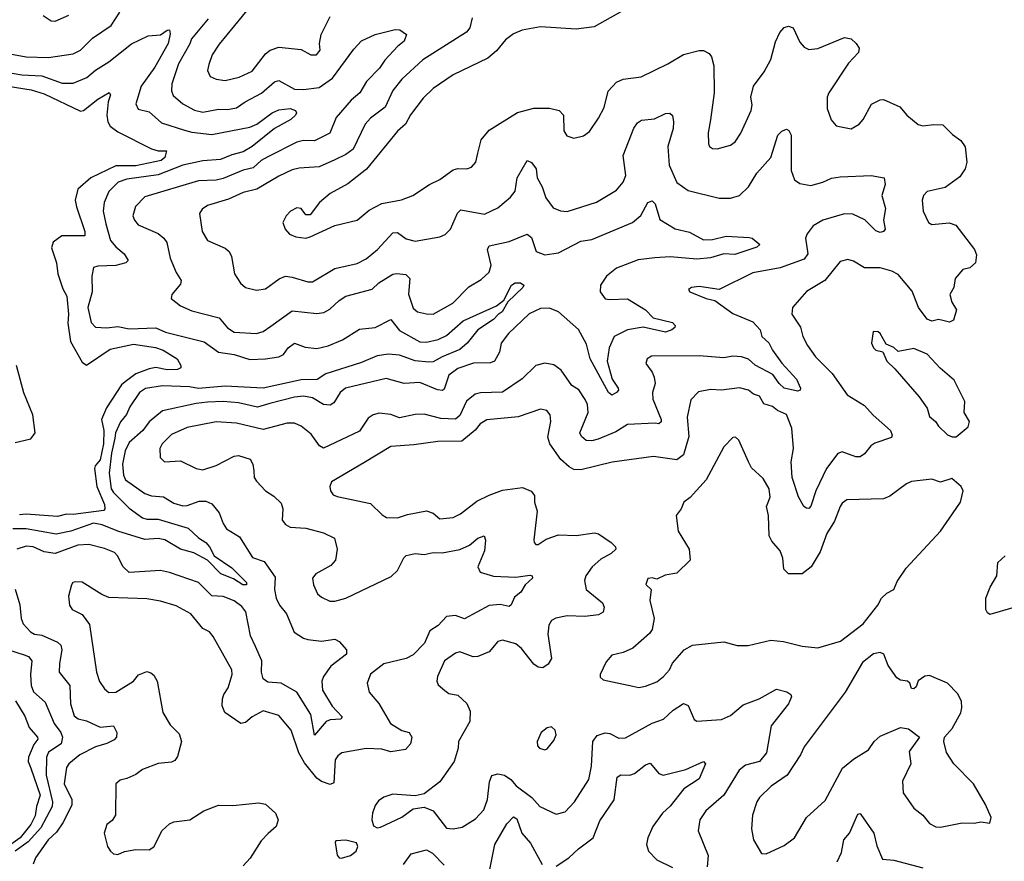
# Model space of a CAD drawing. Extents: x 1892934 to 2008621, y 567149 to 683290.
# Tile 115 of 256: x 1919486 to 1923890, y 636539 to 640302. Entities that reach past the tile are written whole.
import ezdxf

# ---------------------------------------------------------------- set-up
doc = ezdxf.new("R2010")
doc.units = 0

msp = doc.modelspace()

# ---------------------------------------------------------------- linework, layer by layer
at = {"layer": '0CON20XD'}
for points in [[(1919425, 640151.8), (1919515, 640135.3), (1919615, 640133.1), (1919725, 640148.7), (1919757.8, 640165), (1919811.7, 640218.3), (1919895, 640275.5), (1919933.9, 640335)], [(1920515, 640359.5), (1920377.8, 640192.2), (1920346.2, 640145), (1920331.7, 640101.7), (1920325.6, 640075), (1920338.1, 640048.1), (1920364.2, 640035.8), (1920405, 640029.1), (1920467.5, 640045), (1920525, 640072.1), (1920585, 640149.6), (1920605.8, 640165), (1920645, 640178.9), (1920745, 640168.5), (1920787.5, 640145), (1920812.5, 640145), (1920830, 640165), (1920826.7, 640195), (1920834.5, 640235), (1920875, 640315.5)], [(1922212.1, 640357.9), (1922055, 640269.1), (1921975, 640258.6), (1921815, 640269.6), (1921733.3, 640255), (1921695, 640238.5), (1921658.1, 640211.9), (1921618.1, 640161.9), (1921580.1, 640129.9), (1921425, 640055.5), (1921335.8, 639994.2), (1921289.9, 639950.1), (1921234.4, 639875.6), (1921211.8, 639835), (1921175, 639803.3), (1921036.9, 639633.1), (1920952.7, 639567.3), (1920874.2, 639525), (1920826, 639485), (1920785, 639430), (1920765, 639430), (1920745, 639457.5), (1920725, 639460), (1920697.5, 639445), (1920677.5, 639425), (1920663.3, 639395), (1920673.3, 639365), (1920692.7, 639342.7), (1920720.3, 639330.3), (1920765, 639325.7), (1920785, 639330.6), (1920895, 639381.4), (1920995, 639405.7), (1921049.4, 639450.6), (1921105, 639480), (1921193.5, 639496.5), (1921243.8, 639515), (1921318, 639565), (1921365, 639586.5), (1921425, 639630), (1921445, 639636.4), (1921485, 639634.4), (1921507.2, 639642.8), (1921525.5, 639664.5), (1921534.5, 639705), (1921550, 639765), (1921585, 639807.1), (1921713, 639887), (1921785, 639906.2), (1921855, 639906.4), (1921898.8, 639895), (1921917.5, 639875), (1921920, 639805), (1921933, 639783), (1921965, 639772), (1922007.9, 639782.1), (1922035, 639802), (1922075, 639861.2), (1922100.6, 639909.4), (1922118.5, 639981.5), (1922155, 640021.9), (1922185, 640035.5), (1922265, 640045.7), (1922385, 640104.4), (1922455, 640146.5), (1922525, 640164.4), (1922545, 640164.4), (1922569.8, 640149.8), (1922580.8, 640135), (1922590, 640095), (1922592, 639975), (1922576.2, 639853.8), (1922565.7, 639795.7), (1922566.1, 639746.1), (1922571.2, 639735), (1922585, 639726), (1922605, 639724.4), (1922665, 639740), (1922685.7, 639755), (1922711.4, 639795), (1922757.8, 639895), (1922761.7, 639921.7), (1922755.7, 639955.7), (1922768.2, 640005), (1922815, 640069.2), (1922846, 640124), (1922867, 640203), (1922885.6, 640244.4), (1922905, 640266), (1922925, 640272), (1922945.7, 640265.7), (1922975, 640201.4), (1922995, 640178.6), (1923015, 640168.9), (1923055, 640172.5), (1923175, 640222), (1923205, 640215.7), (1923227.5, 640195), (1923241.2, 640175), (1923238, 640155), (1923192.5, 640107.5), (1923104.3, 639975), (1923097.1, 639955), (1923096.9, 639905), (1923115, 639853.3), (1923137.3, 639827.3), (1923205, 639813.8), (1923241.2, 639835), (1923259.2, 639855), (1923295.8, 639924.2), (1923335, 639944), (1923350, 639945), (1923422.2, 639912.2), (1923454, 639875), (1923505, 639832.5), (1923525, 639827.1), (1923575, 639833.8), (1923615, 639831.2), (1923658.3, 639788.3), (1923695, 639762), (1923715, 639733.8), (1923721.5, 639665), (1923714.4, 639635), (1923691.2, 639598.8), (1923625, 639551.4), (1923545, 639533.3), (1923527.8, 639515), (1923521.8, 639495), (1923526.4, 639445), (1923551.4, 639395), (1923565, 639385.6), (1923643.2, 639393.2), (1923672.6, 639382.6), (1923756, 639275), (1923765, 639250), (1923761.2, 639215), (1923735, 639192.5), (1923704, 639185), (1923670, 639145), (1923663.6, 639105), (1923646.8, 639073.2), (1923655, 639039.2), (1923675.5, 639005), (1923662, 638958), (1923645, 638948.8), (1923615, 638957.5), (1923595, 638961.9), (1923565, 638954.6), (1923545, 638962.7), (1923505.4, 639015), (1923478.1, 639088.1), (1923415, 639162.7), (1923387.4, 639177.4), (1923335, 639191.8), (1923265, 639192.8), (1923215, 639222.5), (1923189.7, 639229.7), (1923155, 639220), (1923087.1, 639135), (1923005, 639086.7), (1922942, 639015), (1922940, 638985), (1922977.7, 638927.7), (1922989.1, 638885), (1923010, 638845), (1923044.7, 638794.7), (1923119.5, 638719.5), (1923186.9, 638625), (1923265, 638577.1), (1923303.9, 638533.9), (1923381.4, 638465), (1923388.6, 638445), (1923385.5, 638434.5), (1923311.1, 638408.9), (1923293.4, 638396.6), (1923265, 638360.8), (1923245, 638348.1), (1923225, 638347.8), (1923165, 638370), (1923145, 638362.2), (1923094.1, 638295), (1923047.5, 638195), (1923025, 638126.2), (1923015, 638116), (1923005, 638117.5), (1922992.9, 638125), (1922968.8, 638168.8), (1922941.6, 638255), (1922936.7, 638325), (1922946.8, 638385), (1922939.1, 638475), (1922916.2, 638536.2), (1922875, 638554.5), (1922852.7, 638572.7), (1922814.3, 638584.3), (1922795, 638618.5), (1922768.1, 638628.1), (1922745, 638645.4), (1922705, 638655.3), (1922625, 638645.4), (1922575, 638649.1), (1922522, 638638), (1922487.4, 638602.6), (1922470.9, 638525), (1922478.9, 638438.9), (1922455, 638356.9), (1922425, 638333.9), (1922321.2, 638348.8), (1922136, 638324), (1921995, 638288.9), (1921965, 638290.8), (1921942.7, 638302.7), (1921905.9, 638335.9), (1921856.7, 638405), (1921848.2, 638435), (1921861.1, 638505), (1921858.1, 638535), (1921843.8, 638555), (1921815, 638560.6), (1921715, 638526.8), (1921575, 638512.5), (1921545.4, 638495), (1921523, 638467), (1921462.8, 638417.2), (1921356.4, 638416.4), (1921249.3, 638400.7), (1921145, 638393.7), (1921025, 638320)], [(1920328.6, 640305), (1920254, 640216), (1920246.8, 640193.2), (1920195.9, 640104.1), (1920166, 640015), (1920164, 639984), (1920172.6, 639962.6), (1920215, 639925.3), (1920266.8, 639896.8), (1920305, 639888.2), (1920375, 639901.9), (1920415, 639899.6), (1920455, 639907.8), (1920493.5, 639935), (1920567.3, 639972.7), (1920625, 640023.8), (1920645, 640030), (1920715, 639990.6), (1920755, 639989), (1920825, 639998.2), (1920885, 640040), (1920979.5, 640170.5), (1921015, 640206.7), (1921076.2, 640235), (1921165, 640258.1), (1921185.9, 640255.9), (1921216.2, 640235), (1921205.6, 640205), (1921175, 640181.1), (1921119, 640121), (1921095.5, 640084.5), (1921036.9, 640025), (1921007.5, 639975), (1920968.8, 639941.2), (1920901.2, 639865), (1920873.5, 639795), (1920805, 639760.7), (1920755, 639761.2), (1920725, 639754.7), (1920595, 639688.8), (1920565, 639671.6), (1920530, 639640), (1920485, 639628.9), (1920395, 639591.3), (1920364.2, 639584.2), (1920285, 639580.8), (1920045, 639509.4), (1920003.9, 639466.1), (1919992.1, 639425), (1919998.5, 639405), (1920014.8, 639384.8), (1920105.2, 639345.2), (1920130.9, 639325), (1920143.8, 639305), (1920159.2, 639235), (1920185, 639170.8), (1920208.6, 639135), (1920205, 639118.8), (1920166.4, 639073.6), (1920163.3, 639055), (1920205, 639022.9), (1920255, 638999.5), (1920378.1, 638968.1), (1920415, 638924.6), (1920445, 638904.7), (1920545, 638898.8), (1920575, 638908.2), (1920608.5, 638931.5), (1920705, 639000.4), (1920815, 638987.9), (1920846.6, 638993.4), (1920872.8, 639007.2), (1920914, 639046), (1920944.5, 639065.5), (1921062.5, 639097.5), (1921092.5, 639125), (1921155, 639163.3), (1921173.1, 639166.9), (1921212.6, 639162.6), (1921231.2, 639145), (1921225.3, 639075), (1921245, 639012.2), (1921265, 638996.2), (1921305, 638986.1), (1921335.5, 638985.5), (1921423.5, 639035), (1921495, 639107.9), (1921550.1, 639139.9), (1921585, 639173.3), (1921594.6, 639205), (1921577.8, 639275), (1921585, 639290), (1921675, 639309.6), (1921755, 639343.5), (1921775, 639328.1), (1921795.4, 639265.4), (1921835, 639250.7), (1921895, 639259.4), (1921995, 639311.3), (1922045, 639319.6), (1922226, 639395), (1922264.3, 639425.7), (1922295, 639484), (1922315, 639492.5), (1922328.3, 639478.3), (1922349.1, 639409.1), (1922417, 639367), (1922481.8, 639351.8), (1922545, 639317.9), (1922585, 639319.6), (1922645, 639334.6), (1922748.1, 639328.1), (1922762.5, 639325), (1922796.7, 639296.7), (1922782.5, 639285), (1922685, 639252.3), (1922635, 639254.3), (1922575, 639236.7), (1922515, 639231.5), (1922395, 639241.8), (1922326.4, 639236.4), (1922252.1, 639227.9), (1922155, 639191.5), (1922110.5, 639155), (1922083.5, 639115), (1922082.2, 639085), (1922105, 639054.5), (1922125, 639050.4), (1922205, 639054), (1922285, 639004), (1922318.5, 638968.5), (1922405, 638948.1), (1922417.1, 638935), (1922415.6, 638925), (1922403.3, 638915), (1922375, 638905.2), (1922275, 638926.5), (1922204.5, 638915.5), (1922144.4, 638885.6), (1922123, 638835), (1922113.9, 638775), (1922135.9, 638695), (1922163.1, 638655), (1922164.3, 638645), (1922155.8, 638635), (1922135, 638623.1), (1922119.5, 638635), (1922038.1, 638785), (1922021.6, 638851.6), (1921985, 638916.9), (1921895, 638995.4), (1921855, 639012.3), (1921815, 639010.8), (1921765, 638986.4), (1921671.7, 638898.3), (1921639.7, 638855), (1921632.3, 638815), (1921610, 638775), (1921592.2, 638767.8), (1921515, 638766.7), (1921445, 638741.9), (1921405, 638712.7), (1921385, 638650), (1921376.4, 638643.6), (1921355, 638646.6), (1921275, 638680), (1921205, 638675.4), (1921125, 638697.9), (1920942.9, 638655), (1920918.5, 638635), (1920890.5, 638589.5), (1920875, 638578.2), (1920845, 638580.7), (1920795, 638611.9), (1920755, 638618.1), (1920715, 638614.8), (1920605, 638586), (1920549.7, 638569.7), (1920465, 638589.2), (1920395, 638594.4), (1920325, 638591.2), (1920275, 638586), (1920125, 638552.5), (1920065, 638503.8), (1920036.7, 638465), (1919975, 638411.8), (1919957, 638375), (1919945.2, 638315), (1919950, 638265), (1919958.2, 638245), (1920045, 638183.4), (1920075, 638173.5), (1920128.6, 638168.6), (1920175, 638140.7), (1920215, 638127.8), (1920235, 638129.2), (1920288.8, 638148.8), (1920318.8, 638148.8), (1920345, 638137.5), (1920377.8, 638097.8), (1920395, 638048.8), (1920410, 638025), (1920469.1, 637989.1), (1920527.3, 637897.3), (1920579.1, 637879.1), (1920629, 637809), (1920624.8, 637755), (1920633, 637715), (1920647.1, 637685), (1920678.9, 637645), (1920713.3, 637563.3), (1920755, 637536.4), (1920775, 637530.9), (1920835, 637523.3), (1920895, 637532.7), (1920915, 637521.5), (1920947.7, 637485), (1920947.8, 637465), (1920877.8, 637412.2), (1920844.2, 637365.8), (1920836.9, 637345), (1920840.6, 637305), (1920883.5, 637233.5), (1920928, 637185), (1920922.5, 637175), (1920875, 637172.3), (1920855.8, 637164.2), (1920805, 637102.5), (1920788.4, 637195), (1920725, 637295.4), (1920655, 637335.4), (1920595, 637340.4), (1920575.4, 637355), (1920567.3, 637385), (1920568.2, 637435), (1920540.3, 637500.3), (1920517.3, 637547.3), (1920497.5, 637655), (1920478.7, 637678.7), (1920445, 637703.8), (1920395, 637723.6), (1920345, 637725.4), (1920285, 637785.4), (1920155, 637829.7), (1920115, 637839.2), (1919975, 637830.8), (1919948.2, 637855), (1919923.1, 637905), (1919909.1, 637919.1), (1919865, 637938.2), (1919795.6, 637955.6), (1919745, 637952.6), (1919645, 637915.8), (1919595, 637922.1), (1919545.6, 637945.6), (1919515, 637947.6), (1919472.5, 637935)], [(1919590.9, 640320.9), (1919627, 640297), (1919644.3, 640294.3), (1919705, 640322.2)], [(1921509.8, 640310.2), (1921499.5, 640265), (1921484.7, 640245.3), (1921288.5, 640121.5), (1921195, 640036.2), (1921155.2, 639984.8), (1921119.8, 639910.2), (1921055, 639861.1), (1921031.1, 639835), (1920977.1, 639722.9), (1920945, 639699.2), (1920895, 639675.8), (1920825, 639643.4), (1920735, 639638.6), (1920705, 639629.7), (1920645, 639602.8), (1920545.6, 639544.4), (1920485, 639529.3), (1920420, 639500), (1920325, 639470.8), (1920302.5, 639455), (1920290, 639435), (1920301.1, 639355), (1920325.8, 639315), (1920405, 639280.5), (1920423.1, 639265), (1920432.8, 639242.8), (1920446.7, 639165), (1920473.1, 639123.1), (1920495, 639104.4), (1920545, 639092.5), (1920585, 639098.1), (1920646.2, 639143.8), (1920675, 639154.4), (1920705, 639151.1), (1920775, 639129.4), (1920795, 639130), (1920895, 639190), (1920995, 639212.2), (1921035, 639233.3), (1921085.6, 639275), (1921155, 639348.5), (1921175, 639350), (1921215, 639321.5), (1921255, 639312), (1921365, 639330.4), (1921389.1, 639340.9), (1921413.3, 639365), (1921444, 639436), (1921458.9, 639451.1), (1921565, 639432.1), (1921625, 639460), (1921681.1, 639508.9), (1921701.8, 639535), (1921710.8, 639595), (1921755, 639672.5), (1921775, 639662.9), (1921796.4, 639635), (1921800.8, 639595), (1921822.1, 639555), (1921838.8, 639505), (1921871.3, 639461.3), (1921905, 639447.8), (1921935, 639444.6), (1922065, 639486.2), (1922155, 639539.4), (1922185.6, 639575), (1922196.4, 639605), (1922184.5, 639694.5), (1922232.7, 639817.3), (1922249.2, 639840.8), (1922267.7, 639852.3), (1922325, 639858.8), (1922375, 639882.2), (1922394.2, 639884.2), (1922405, 639873.3), (1922410.4, 639845), (1922408.2, 639815), (1922384.7, 639735), (1922390.9, 639650.9), (1922424.3, 639574.3), (1922475, 639537.5), (1922615, 639504.4), (1922665, 639503.5), (1922705, 639515.8), (1922745, 639554.2), (1922782.9, 639615), (1922846.1, 639685), (1922876.2, 639785), (1922895, 639803.5), (1922915, 639812.9), (1922926.6, 639806.6), (1922936.7, 639785), (1922937.1, 639627.1), (1922951.4, 639585), (1922975, 639568.9), (1923025, 639560.9), (1923078.1, 639575), (1923116.9, 639593.1), (1923155, 639599.1), (1923294.5, 639604.5), (1923352.5, 639595), (1923357.5, 639565), (1923342.5, 639515), (1923358.1, 639458.1), (1923348.9, 639405), (1923356.9, 639365), (1923348.8, 639355), (1923335, 639350.8), (1923315, 639357.1), (1923266.4, 639406.4), (1923212.9, 639432.9), (1923175, 639433.4), (1923078.6, 639405), (1923035, 639379.4), (1923007.5, 639345), (1923001.3, 639325), (1923010.3, 639255), (1922995, 639231.1), (1922887.1, 639192.9), (1922765, 639170.4), (1922615, 639096), (1922525, 639109.2), (1922490, 639105), (1922477.5, 639095), (1922482.5, 639085), (1922555.8, 639055.8), (1922595, 639046.2), (1922675, 638987.5), (1922765, 638950.3), (1922797.5, 638915), (1922805.9, 638885), (1922837.1, 638857.1), (1922852.6, 638825), (1922895, 638766.7), (1922960.9, 638695), (1922978, 638655), (1922976.7, 638645), (1922965, 638640.8), (1922905, 638654.8), (1922882.5, 638675), (1922854.6, 638715), (1922775, 638756.6), (1922745, 638784.1), (1922714, 638795), (1922675, 638797.6), (1922635, 638790.6), (1922525, 638798.8), (1922311.8, 638798.2), (1922292, 638785), (1922286, 638765), (1922315, 638726.2), (1922323.6, 638703.6), (1922327.9, 638675), (1922316.9, 638635), (1922318, 638605), (1922355.3, 638514.7), (1922355, 638504), (1922345, 638495.6), (1922327.5, 638497.5), (1922205, 638492.1), (1922151.5, 638458.5), (1922073.1, 638426.9), (1922045, 638418.3), (1922020.2, 638420.2), (1921997.9, 638437.9), (1921991.8, 638455), (1922028.4, 638545), (1922025, 638581.2), (1922015, 638604.3), (1921986.8, 638646.7), (1921955, 638666.9), (1921908.1, 638735), (1921875, 638758.8), (1921835, 638766.4), (1921795, 638755.5), (1921733.8, 638696.2), (1921645, 638636.2), (1921546.5, 638633.5), (1921522.8, 638627.2), (1921484, 638596), (1921455, 638532.5), (1921435, 638516), (1921369.2, 638519.2), (1921295, 638537.7), (1921255, 638536), (1921185, 638521.1), (1921146.2, 638536.2), (1921093.3, 638543.3), (1921066.2, 638535), (1921045, 638520), (1921005, 638462.5), (1920845, 638386.7), (1920826.7, 638396.7), (1920788.9, 638448.9), (1920745, 638483.8), (1920715, 638498.5), (1920681.5, 638498.5), (1920575, 638469.2), (1920455, 638497.8), (1920365, 638504.1), (1920235, 638478), (1920165, 638447.5), (1920123.5, 638405), (1920112.5, 638385), (1920114.3, 638345), (1920133.3, 638325), (1920205, 638328.9), (1920275.4, 638295.4), (1920305, 638289.6), (1920365, 638309.1), (1920445, 638350.4), (1920465, 638353.8), (1920516.4, 638336.4), (1920528.5, 638315), (1920532.7, 638285), (1920534.6, 638255), (1920545, 638238.6), (1920585, 638195.6), (1920622.3, 638172.3), (1920655, 638140), (1920662.9, 638115), (1920659.4, 638065), (1920674.4, 638044.4), (1920695, 638033.3), (1920765, 638028.8), (1920845, 638007.3), (1920893.8, 637983.8), (1920905.4, 637934.6), (1920898.9, 637885), (1920877.7, 637862.3), (1920810, 637825), (1920796, 637805), (1920800, 637775), (1920818, 637735), (1920835, 637720), (1920872.2, 637702.2), (1920895, 637702.1), (1920945, 637715.5), (1921147.8, 637812.2), (1921175, 637840), (1921203.6, 637896.4), (1921215, 637906.4), (1921255, 637915.5), (1921295, 637910.3), (1921335, 637920.4), (1921375, 637918.9), (1921455, 637933.2), (1921498, 637952), (1921535, 637984.5), (1921563.8, 637993.8), (1921569.5, 637975), (1921565, 637926.7), (1921534.6, 637855), (1921545, 637831.9), (1921605, 637814.7), (1921705, 637808.9), (1921768.2, 637818.2), (1921778, 637815), (1921779.4, 637805), (1921747.1, 637775), (1921726.8, 637743.2), (1921699.5, 637720.5), (1921684.5, 637685.5), (1921675, 637678.1), (1921635, 637687.8), (1921585, 637683.3), (1921475, 637623.6), (1921435, 637638.9), (1921395, 637633.5), (1921357.1, 637592.9), (1921320.9, 637569.1), (1921296.9, 637515), (1921245, 637461.6), (1921215, 637445.3), (1921115, 637422.5), (1921054.6, 637375.4), (1921040, 637335), (1921049.4, 637295), (1921091.8, 637245), (1921143.8, 637155), (1921195, 637124.4), (1921227.5, 637115), (1921240, 637095), (1921234, 637065), (1921210.9, 637039.1), (1921145, 637028.2), (1921105, 637040), (1921035, 637043.2), (1920926, 637024), (1920908.7, 637011.3), (1920897.4, 636992.6), (1920890.3, 636889.7), (1920875, 636882.9), (1920835, 636895.5), (1920815, 636910.6), (1920759.4, 636979.4), (1920734.8, 637024.8), (1920700, 637125), (1920645, 637190.6), (1920575, 637212.1), (1920525, 637184.5), (1920495, 637160), (1920475, 637155.5), (1920403.1, 637205), (1920391.9, 637235), (1920392.5, 637265), (1920398.2, 637285), (1920418.5, 637315), (1920436.5, 637375), (1920434.5, 637395), (1920350.6, 637545), (1920334.6, 637564.6), (1920305, 637580)], [(1919427.2, 640067.2), (1919495, 640055.2), (1919585, 640050.8), (1919675, 640018.6), (1919725, 640017.5), (1919786.5, 640043.5), (1919825, 640076.7), (1919885, 640113.1), (1919985, 640194.1), (1920060.2, 640229.8), (1920115.4, 640234.6), (1920145, 640255.5), (1920155, 640255.6), (1920158.3, 640238.3), (1920149.1, 640195), (1920090.8, 640089.2), (1920029.3, 640005), (1920004.5, 639925), (1920015, 639901.4), (1920065, 639890), (1920119.8, 639839.8), (1920222.2, 639807.8), (1920255, 639798.4), (1920345, 639788.1), (1920515, 639820.5), (1920545.7, 639834.3), (1920615, 639885.3), (1920645, 639898), (1920695, 639904.4), (1920720, 639895), (1920724, 639885), (1920719.2, 639875), (1920698.6, 639855), (1920624.8, 639815.2), (1920525.5, 639734.5), (1920485, 639710.7), (1920435, 639698.1), (1920383.4, 639676.6), (1920305, 639671.2), (1920215, 639651.5), (1920105, 639607.7), (1919965, 639589.1), (1919926.7, 639575), (1919885, 639533.1), (1919863.8, 639485), (1919859.5, 639445), (1919871.1, 639388.9)], [(1919395, 640010.7), (1919537.5, 639987.5), (1919595, 639970.9), (1919757.6, 639892.4), (1919770.5, 639895), (1919835, 639946.9), (1919885.8, 639975.8), (1919892, 639965), (1919880.9, 639935), (1919874.7, 639875), (1919879.4, 639845), (1919890.8, 639825), (1919925, 639799.7), (1920075, 639724.7), (1920105, 639715.3), (1920142.5, 639715), (1920134.7, 639685), (1920118.2, 639671.8), (1920005, 639648.3), (1919915, 639647.6), (1919803.8, 639595), (1919745, 639544.3), (1919733.8, 639495), (1919740.3, 639465), (1919777.7, 639355), (1919777.1, 639335), (1919674.3, 639335.7), (1919635, 639307.8), (1919627.9, 639282.1), (1919650.4, 639215), (1919655.9, 639165), (1919678.3, 639098.3), (1919696.2, 639065), (1919703.4, 638985), (1919700.6, 638945), (1919713.4, 638863.4), (1919765, 638770), (1919785, 638756.5), (1919890.7, 638829.3), (1919995, 638851.8), (1920093.6, 638836.4), (1920127.8, 638825), (1920190, 638785), (1920206.2, 638755), (1920206.7, 638745), (1920191.7, 638738.3), (1920145, 638736.4), (1920095, 638746.2), (1920065, 638741.2), (1920005, 638719), (1919957.5, 638682.5), (1919941.4, 638668.6), (1919873.7, 638566.3), (1919851.1, 638515), (1919862.6, 638465), (1919860, 638405), (1919845.3, 638334.7), (1919822.8, 638307.2), (1919820.4, 638295), (1919830.2, 638215), (1919864.5, 638135), (1919866.8, 638115), (1919862.2, 638107.8), (1919725, 638090.3), (1919695, 638091.6), (1919655, 638080.3), (1919515, 638090.8), (1919485, 638088.1)], [(1919871.1, 639388.9), (1919891.2, 639315), (1919915, 639285.5), (1919953.3, 639255), (1919971.2, 639225), (1919960, 639215), (1919915, 639202.6), (1919835, 639199.5), (1919815, 639193.3), (1919808.9, 639155), (1919809.7, 639085), (1919791.1, 639015), (1919805, 638948), (1919825, 638926.5), (1919875, 638923.7), (1919925, 638930), (1919975, 638919.8), (1920095, 638924.7), (1920138, 638905), (1920311, 638861), (1920374.8, 638814.8), (1920445, 638804.2), (1920515, 638783), (1920585, 638785.2), (1920645.2, 638794.8), (1920665.2, 638804.8), (1920686.6, 638835), (1920715, 638855.4), (1920762.2, 638837.8), (1920815, 638832.1), (1920865, 638843.4), (1920929, 638871), (1921005, 638918.8), (1921075, 638925.9), (1921145, 638961.8), (1921185, 638911.9), (1921275, 638861.6), (1921305, 638859.7), (1921357.7, 638872.3), (1921395, 638889.7), (1921469.5, 638955), (1921618.1, 639021.9), (1921651.5, 639048.5), (1921685, 639115.6), (1921702.5, 639125), (1921725, 639125.7), (1921740, 639115), (1921736.2, 639105), (1921669.1, 639040.9), (1921644.3, 638995), (1921625.7, 638984.3), (1921605, 638960.9), (1921535.6, 638915), (1921487.5, 638855), (1921455, 638827.4), (1921376, 638794), (1921335, 638772.4), (1921315, 638770.2), (1921255, 638776.4), (1921185, 638802.4), (1921135, 638806), (1921085, 638799), (1921015, 638769.6), (1920855, 638718), (1920816.6, 638693.4), (1920745, 638691), (1920575, 638654.1), (1920405, 638663.5), (1920285, 638653.1), (1920245, 638660.5), (1920125, 638664.8), (1920047.6, 638652.4), (1920020.8, 638635), (1919978.8, 638571.2), (1919963.9, 638536.1), (1919935.9, 638504.1), (1919914.1, 638455), (1919910.7, 638430.7), (1919895.7, 638364.3), (1919885.8, 638275), (1919895.2, 638205), (1919905, 638188.7), (1919975, 638118.3), (1920035, 638074.4), (1920055, 638068.5), (1920105, 638069.1), (1920238.5, 638028.5), (1920285.4, 637985.4), (1920317.5, 637965), (1920335.3, 637945), (1920355.3, 637905.3), (1920435, 637850.9), (1920500, 637785), (1920500, 637775), (1920484, 637775), (1920441.4, 637801.4), (1920385.6, 637825), (1920325.6, 637885.6), (1920265, 637918.5), (1920205, 637934.3), (1920135, 637976.5), (1920105, 637983.1), (1920045, 637978.5), (1919925, 638015.5), (1919855, 638043.7), (1919815, 638050.2), (1919715, 638014.9), (1919648, 638002), (1919514.8, 638025.2), (1919455, 638025.5)], [(1923657, 638437), (1923675, 638437.5), (1923728.2, 638481.8), (1923734.6, 638505), (1923710, 638545), (1923713.1, 638595), (1923665, 638690.8), (1923603.1, 638743.1), (1923545, 638806.7), (1923485, 638831.1), (1923415, 638818.8), (1923395, 638836), (1923360.7, 638850.7), (1923335, 638898.8), (1923325, 638905.8), (1923302.5, 638907.5), (1923295.7, 638855.7), (1923305, 638834), (1923315, 638824.2), (1923346.4, 638816.4), (1923363.8, 638775), (1923400.9, 638740.9), (1923509.2, 638615), (1923544.6, 638564.6), (1923555, 638527.5), (1923582.5, 638505), (1923595, 638483.8), (1923636.4, 638446.4), (1923657, 638437)], [(1919465, 638412.2), (1919535, 638428.5), (1919555.4, 638455), (1919543.9, 638535), (1919503.8, 638633.8), (1919471.6, 638755)], [(1922255, 637315.6), (1922285, 637322.2), (1922335, 637341.9), (1922365.6, 637365), (1922392.5, 637395), (1922405.6, 637425), (1922458.2, 637485), (1922495, 637506), (1922635, 637520.6), (1922695, 637504), (1922744.2, 637504.2), (1922845, 637527.3), (1922902.6, 637522.6), (1922985, 637501.5), (1923055, 637493.1), (1923157, 637523), (1923258.4, 637601.6), (1923324.4, 637685), (1923341.1, 637715), (1923365, 637737.3), (1923395.7, 637754.3), (1923410, 637790), (1923450.7, 637849.3), (1923604.2, 638015), (1923657.9, 638092.1), (1923694, 638145), (1923706, 638195), (1923697.5, 638215), (1923655, 638250), (1923605, 638233.8), (1923565, 638247.5), (1923475, 638236.7), (1923453, 638227), (1923377.8, 638172.2), (1923349.7, 638160.3), (1923185, 638155.8), (1923165, 638140.8), (1923155.6, 638125), (1923130.6, 638059.4), (1923096.5, 638005), (1923066.9, 637923.1), (1923025.6, 637855), (1922985, 637824.3), (1922925, 637824.3), (1922904.3, 637845), (1922899.5, 637895), (1922886.7, 637926.7), (1922850.5, 637970.5), (1922838.5, 637995), (1922834.6, 638085), (1922826.4, 638125), (1922842.8, 638167.2), (1922837.3, 638205), (1922810.9, 638250.9), (1922758.8, 638298.8), (1922745.4, 638325), (1922702.1, 638422.1), (1922687.5, 638435), (1922675, 638433.8), (1922635, 638392), (1922556.7, 638245), (1922484.5, 638165.5), (1922455.7, 638144.3), (1922444, 638115), (1922422.5, 638085), (1922431.4, 638015), (1922480, 637935), (1922484.4, 637885), (1922425, 637827.5), (1922372.1, 637817.9), (1922335, 637801.2), (1922315, 637807.1), (1922295, 637803.3), (1922287, 637777), (1922310, 637755), (1922304.3, 637705), (1922323.8, 637625), (1922314.6, 637575), (1922302.6, 637557.4), (1922228.1, 637491.9), (1922185, 637472.5), (1922135, 637461.2), (1922108.8, 637431.2), (1922082, 637375), (1922082.3, 637362.3), (1922095, 637350), (1922227.5, 637322.5), (1922255, 637315.6)], [(1921025, 638320), (1920880, 638235), (1920872.5, 638215), (1920876, 638195), (1920888.3, 638178.3), (1920905, 638170.8), (1921055, 638138.9), (1921107.6, 638087.6), (1921126.6, 638076.6), (1921175, 638074.6), (1921220.4, 638089.6), (1921305, 638105.5), (1921335, 638096.2), (1921365, 638070), (1921425, 638075.6), (1921457.7, 638092.3), (1921530.3, 638149.7), (1921585, 638176.5), (1921645, 638199.1), (1921735, 638210.5), (1921773.9, 638193.9), (1921788.9, 638175), (1921789.1, 638145), (1921800, 638105), (1921786, 637976), (1921786.2, 637965), (1921795, 637956.2), (1921805, 637956), (1921840.8, 637979.2), (1921895, 637999.1), (1921975, 637996.2), (1922057.4, 638007.4), (1922075, 638002.5), (1922130.8, 637965), (1922150, 637945), (1922152, 637935), (1922131.2, 637915), (1922085, 637890.6), (1922045.6, 637855), (1922017.8, 637815), (1922011.5, 637795), (1922020, 637755), (1922093.1, 637695), (1922100, 637675), (1922095, 637653.8), (1922075, 637641.5), (1922013.3, 637633.3), (1921935, 637636.8), (1921883.7, 637626.3), (1921865, 637615.8), (1921851.9, 637595), (1921847.9, 637555), (1921864.3, 637445.7), (1921849.7, 637420.3), (1921825, 637404), (1921805, 637407.1), (1921785, 637420), (1921730.3, 637490.3), (1921705, 637512.1), (1921645, 637528.6), (1921625, 637522), (1921585, 637475.5), (1921535, 637454.6), (1921513.9, 637453.9), (1921455, 637475.4), (1921435, 637470.5), (1921385.6, 637435), (1921354.4, 637365), (1921351.9, 637345), (1921357.6, 637327.6), (1921387, 637303), (1921405, 637290), (1921445, 637281.4), (1921485.4, 637245), (1921500.6, 637210.6), (1921499.3, 637165), (1921447.8, 637075), (1921446.4, 637045), (1921429.2, 636985), (1921365.5, 636894.5), (1921295, 636841.2), (1921255, 636832.5), (1921155, 636838.9), (1921115, 636825.6), (1921090.6, 636809.4), (1921075, 636788.8), (1921063.1, 636755), (1921060, 636725), (1921067.7, 636697.7), (1921085, 636688.8), (1921098.8, 636691.2), (1921195, 636736.2), (1921246, 636774), (1921295, 636781.9), (1921335, 636764.3), (1921395, 636687.8), (1921425, 636684.5), (1921465, 636692.2), (1921525, 636728.5), (1921561.2, 636768.8), (1921578.2, 636815), (1921587.1, 636895), (1921597.1, 636922.9), (1921625, 636931.1), (1921654.6, 636924.6), (1921682.9, 636905), (1921706.5, 636876.5), (1921776.9, 636825), (1921812.9, 636785), (1921885, 636750), (1921925, 636760), (1921967.8, 636805), (1922030.9, 636905), (1922043.8, 636965), (1922049.5, 637075), (1922068.8, 637101.2), (1922105, 637112.9), (1922125, 637110), (1922165, 637090), (1922195, 637090.6), (1922315, 637156.4), (1922365, 637175.4), (1922408.1, 637215), (1922455, 637244.2), (1922475.6, 637235.6), (1922503.3, 637173.3), (1922515, 637165.8), (1922625, 637173.8), (1922665, 637191.8), (1922721.2, 637238.8), (1922792.9, 637265), (1922870.6, 637309.4), (1922917.4, 637297.4), (1922935.4, 637285.4), (1922937.5, 637275), (1922925, 637243.3), (1922847.5, 637145), (1922825.9, 637024.1), (1922795, 636986.1), (1922731.6, 636968.4), (1922703.7, 636946.3), (1922634.7, 636835.3), (1922554.4, 636765), (1922528.6, 636725), (1922520.8, 636675), (1922565.5, 636565), (1922560, 636515)], [(1923927.9, 637672.1), (1923825, 637642.5), (1923815, 637650), (1923807.5, 637665), (1923806.7, 637715), (1923826.7, 637765), (1923856, 637815), (1923861.2, 637875), (1923893.8, 637905)], [(1920305, 637580), (1920251.4, 637645), (1920185, 637680.7), (1920115, 637702.9), (1920055, 637712.4), (1919885, 637719.2), (1919852.3, 637732.3), (1919765, 637787.1), (1919735, 637788.6), (1919723.8, 637785), (1919718, 637775), (1919704.3, 637724.3), (1919708.6, 637685), (1919720, 637665), (1919765, 637642.5), (1919798.3, 637598.3), (1919829.3, 637385), (1919842.8, 637342.8), (1919865, 637310), (1919883.8, 637293.8), (1919915, 637295.5), (1919995, 637344.7), (1920017.7, 637372.3), (1920055, 637387.5), (1920072, 637382), (1920085, 637372), (1920100.5, 637345), (1920125.5, 637205), (1920159.3, 637149.3), (1920198.5, 637108.5), (1920209.3, 637075), (1920191.7, 637008.3), (1920180, 636990), (1920165, 636982.9), (1920105, 636977.1), (1920035, 636949.1), (1920005, 636927.7), (1919965, 636910), (1919935, 636902), (1919916.2, 636885), (1919914.2, 636745.8), (1919898.7, 636721.3), (1919875, 636703.3), (1919863.3, 636665), (1919878.8, 636605), (1919891.2, 636585), (1919905, 636572.5), (1919925, 636569.2), (1919955, 636582.9), (1920005, 636592.2), (1920065, 636590), (1920085, 636604), (1920123.1, 636676.9), (1920155, 636706.9), (1920175.5, 636715.5), (1920246.2, 636725), (1920309.2, 636765), (1920375, 636790.4), (1920438.3, 636788.3), (1920555, 636800.8), (1920585, 636794.4), (1920629.4, 636755), (1920641.9, 636725), (1920633.1, 636695), (1920597.1, 636662.9), (1920565, 636630.6), (1920517.1, 636552.9), (1920485, 636518.5)], [(1919465.3, 637755.3), (1919485.9, 637685.9), (1919491.5, 637625), (1919501.2, 637601.2), (1919533.3, 637565), (1919552, 637555), (1919585, 637549.6), (1919655, 637518.4), (1919670, 637505), (1919674.1, 637484.1), (1919663.1, 637423.1), (1919662.9, 637385), (1919709.7, 637325), (1919713, 637243), (1919729.4, 637189.4), (1919746.8, 637176.7), (1919785, 637167.6), (1919845, 637139.7), (1919905.4, 637145.4), (1919919.4, 637115), (1919918.8, 637095), (1919908.2, 637081.8), (1919875, 637065.5), (1919825, 637051.8), (1919755, 637014.6), (1919705.6, 636975), (1919695, 636959.2), (1919684.7, 636885), (1919718.5, 636815), (1919719.3, 636790.7), (1919679.3, 636710.7), (1919649.8, 636670.2), (1919613, 636635), (1919555.7, 636555), (1919546.4, 636526.4)], [(1919435, 637484.1), (1919505, 637462.6), (1919525.5, 637455), (1919540, 637435), (1919533.6, 637375), (1919537.4, 637325), (1919547.4, 637297.4), (1919600.2, 637250.2), (1919639.4, 637155), (1919669.5, 637115), (1919676.8, 637095), (1919670.7, 637065), (1919615, 637026.5), (1919605.5, 637005), (1919603.8, 636923.8), (1919633, 636805), (1919630.8, 636785), (1919580.5, 636689.5), (1919523.6, 636626.4), (1919465.6, 636584.4)], [(1922825, 636572), (1922905, 636609.4), (1922951.4, 636645), (1923005.5, 636734.5), (1923089.1, 636810.9), (1923165.7, 636955), (1923215, 636995.6), (1923282, 637038), (1923308.1, 637075), (1923335, 637099.4), (1923425, 637137.1), (1923461.7, 637131.7), (1923510, 637095), (1923465, 637030), (1923471.2, 636975), (1923435, 636897.5), (1923437.5, 636845), (1923485, 636777.5), (1923525.4, 636745.4), (1923555, 636708.6), (1923583.7, 636693.7), (1923605, 636691.5), (1923701.2, 636711.2), (1923755, 636710), (1923785, 636716.2), (1923825, 636710), (1923831.2, 636735), (1923805, 636793.3), (1923751.8, 636885), (1923664.2, 636975), (1923631.2, 637025), (1923620, 637075), (1923622.5, 637095), (1923656.4, 637133.6), (1923695, 637203.3), (1923700, 637225), (1923698.6, 637255), (1923679.8, 637289.8), (1923635, 637336.2), (1923555, 637370), (1923535, 637366.7), (1923505, 637346.7), (1923495, 637320), (1923485, 637310), (1923475, 637312.5), (1923467.5, 637335), (1923457.5, 637345), (1923425, 637348.8), (1923408.8, 637358.8), (1923370, 637415), (1923351.2, 637465), (1923335, 637472.9), (1923305, 637467.5), (1923255, 637428), (1923178.6, 637295), (1922995, 637050.6), (1922978.7, 637015), (1922919.2, 636925), (1922846.5, 636875), (1922794.6, 636825), (1922782.3, 636805), (1922763.5, 636745), (1922759.2, 636685), (1922767.5, 636635), (1922804.1, 636574.1), (1922825, 636572)], [(1919466.9, 637256.9), (1919508.3, 637188.3), (1919528.1, 637138.1), (1919565.9, 637095), (1919566.6, 637085), (1919548.3, 637061.7), (1919525.5, 637005), (1919523.3, 636985), (1919535.7, 636955.7), (1919576.5, 636835), (1919560.5, 636785), (1919555, 636742.5), (1919535, 636703.5), (1919488.3, 636645), (1919445.7, 636615)], [(1921835, 637038), (1921845, 637042), (1921875, 637078.8), (1921885.4, 637104.6), (1921880.8, 637125), (1921865, 637141.2), (1921845, 637136.2), (1921818.8, 637115), (1921800, 637075), (1921802.5, 637055), (1921811.2, 637045), (1921835, 637038)], [(1921885, 636517.7), (1921942.5, 636555), (1921984.8, 636595.2), (1922051.2, 636645), (1922080.3, 636719.7), (1922145.2, 636814.8), (1922157.8, 636915), (1922175, 636926.1), (1922215, 636924.7), (1922235, 636932.5), (1922285, 636970), (1922305, 636978), (1922345, 636932.5), (1922364.5, 636924.5), (1922465, 636950), (1922545, 636985.8), (1922553.8, 636975), (1922525, 636908.5), (1922456.4, 636863.6), (1922395, 636785.4), (1922361.3, 636755), (1922317.7, 636695), (1922295, 636643.8), (1922289.6, 636615), (1922298.1, 636585), (1922335.3, 636545.3), (1922405, 636511.1)], [(1921587.5, 636495), (1921611.2, 636615), (1921665, 636706.7), (1921695, 636738.1), (1921709.6, 636729.6), (1921732.3, 636665), (1921770.5, 636620.5), (1921822.2, 636525)], [(1923142.5, 636537.5), (1923161.7, 636578.3), (1923172.7, 636635), (1923196.8, 636665), (1923235, 636750), (1923245, 636753.3), (1923248.8, 636748.8), (1923305.8, 636665), (1923319.1, 636609.1), (1923345, 636548.8), (1923395, 636544.5), (1923525, 636510.3)], [(1920925, 636553.8), (1920965, 636566), (1920991.2, 636585), (1920998.8, 636605), (1920991.7, 636621.7), (1920945, 636634.3), (1920899.5, 636630.5), (1920896, 636624), (1920905, 636567.5), (1920914.2, 636554.2), (1920925, 636553.8)], [(1921201.9, 636525), (1921237.2, 636572.8), (1921305, 636590.4), (1921332.5, 636575), (1921385, 636521.5)]]:
    msp.add_lwpolyline(points, dxfattribs=at)

doc.saveas('drawing.dxf')
